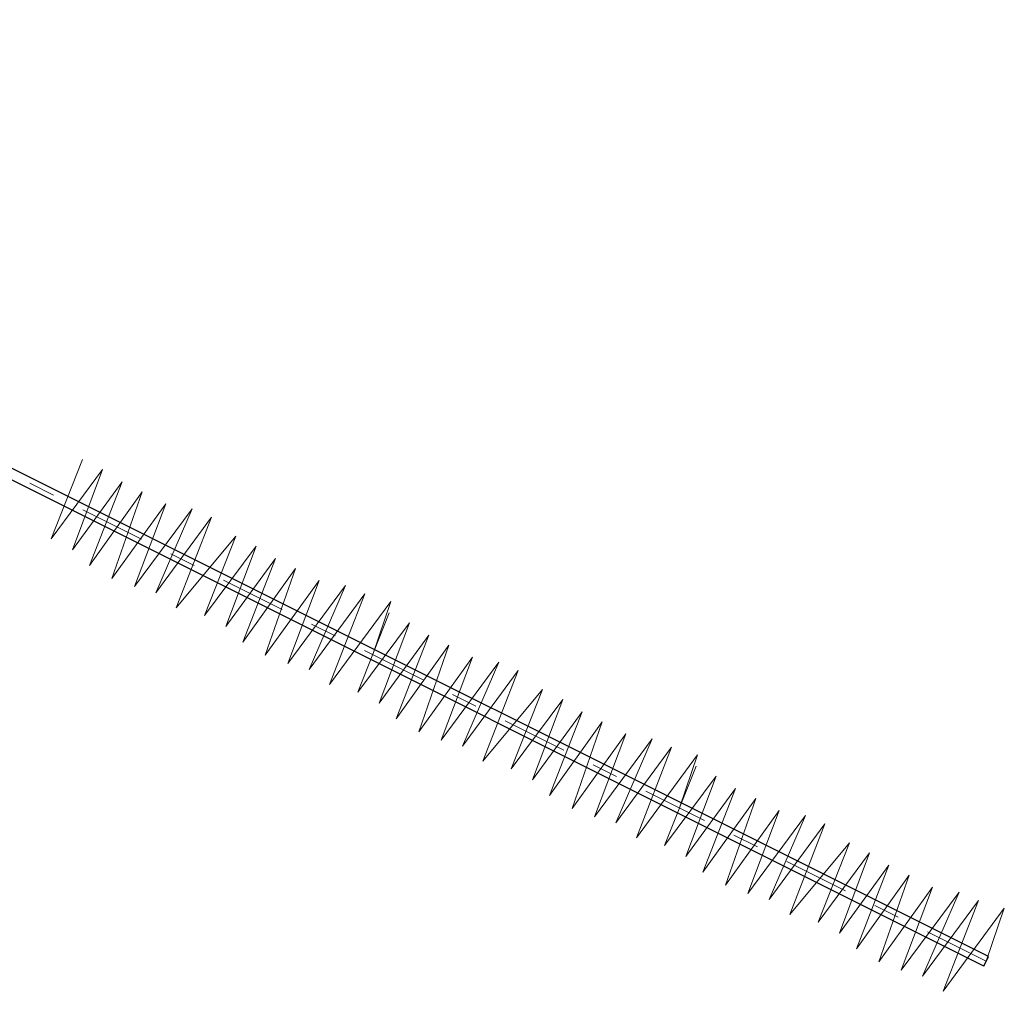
# Model space of a CAD drawing. Header units: metres. Extents: x -912764 to -454925, y -2226138 to -1112338.
# Tile 155 of 256: x -456341.97 to -456338.22, y -1112947.83 to -1112944.13. Entities that reach past the tile are written whole.
import ezdxf

# ---------------------------------------------------------------- set-up
doc = ezdxf.new("R2010")
doc.units = ezdxf.units.M
doc.linetypes.add('DASHDOT', pattern=[1, 0.5, -0.25, 0, -0.25])
doc.layers.add('_NOVÝ STAV - POPISKY KATASTR', color=7, linetype='Continuous', lineweight=30)
doc.layers.add('OZ', color=3, linetype='Continuous')

# ---------------------------------------------------------------- blocks, each defined once
blk = doc.blocks.new('A$C4eac8e0d')
at = {"layer": 'OZ', "color": 6, "linetype": 'DASHDOT', "lineweight": 15, "ltscale": 0.5}
blk.add_line((6.8087, -4.3843), (-0.3346, -0.8127), dxfattribs=at)
at = {"layer": 'OZ', "color": 1}
for p, q in [((6.8178, -4.3661), (-0.3255, -0.7945)), ((6.7997, -4.4022), (-0.3435, -0.8306))]:
    blk.add_line(p, q, dxfattribs=at)
at = {"layer": 'OZ', "color": 140, "lineweight": 15}
for p, q in [((3.2446, -2.7731), (3.3641, -2.4708)), ((3.4409, -2.5091), (3.2446, -2.7731)), ((3.3257, -2.8158), (3.4409, -2.5091)), ((3.5147, -2.5563), (3.3257, -2.8158)), ((3.3907, -2.8748), (3.5147, -2.5563)), ((3.5914, -2.5946), (3.3907, -2.8748)), ((3.4763, -2.925), (3.5914, -2.5946)), ((3.6814, -2.6404), (3.4763, -2.925)), ((3.5619, -2.9559), (3.6814, -2.6404)), ((3.7818, -2.6595), (3.5619, -2.9559)), ((3.6431, -2.9795), (3.7818, -2.6595)), ((3.8556, -2.6905), (3.6431, -2.9795)), ((3.7213, -3.0371), (3.8556, -2.6905)), ((3.9487, -2.7631), (3.7213, -3.0371)), ((3.8292, -3.0654), (3.9487, -2.7631)), ((4.0255, -2.8014), (3.8292, -3.0654)), ((3.9104, -3.1082), (4.0255, -2.8014)), ((4.0993, -2.8486), (3.9104, -3.1082)), ((3.9753, -3.1671), (4.0993, -2.8486)), ((4.176, -2.8869), (3.9753, -3.1671)), ((4.0609, -3.2173), (4.176, -2.8869)), ((4.266, -2.9327), (4.0609, -3.2173)), ((4.1465, -3.2483), (4.266, -2.9327)), ((4.3664, -2.9518), (4.1465, -3.2483)), ((4.2277, -3.2718), (4.3664, -2.9518)), ((4.4402, -2.9828), (4.2277, -3.2718)), ((4.3059, -3.3294), (4.4402, -2.9828)), ((4.5391, -3.0123), (4.3059, -3.3294)), ((4.4702, -3.2151), (4.5391, -3.0123)), ((4.4138, -3.3577), (4.5333, -3.0554)), ((4.6101, -3.0937), (4.4138, -3.3577)), ((4.495, -3.4005), (4.6101, -3.0937)), ((4.6839, -3.1409), (4.495, -3.4005)), ((4.5599, -3.4595), (4.6839, -3.1409)), ((4.7606, -3.1793), (4.5599, -3.4595)), ((4.6455, -3.5096), (4.7606, -3.1793)), ((4.8507, -3.225), (4.6455, -3.5096)), ((4.7311, -3.5406), (4.8507, -3.225)), ((4.951, -3.2441), (4.7311, -3.5406)), ((4.8123, -3.5642), (4.951, -3.2441)), ((5.0248, -3.2751), (4.8123, -3.5642)), ((4.8905, -3.6217), (5.0248, -3.2751)), ((5.118, -3.3477), (4.8905, -3.6217)), ((4.9984, -3.65), (5.118, -3.3477)), ((5.1947, -3.386), (4.9984, -3.65)), ((5.0796, -3.6928), (5.1947, -3.386)), ((5.2685, -3.4332), (5.0796, -3.6928)), ((5.1445, -3.7518), (5.2685, -3.4332)), ((5.3453, -3.4716), (5.1445, -3.7518)), ((5.2301, -3.8019), (5.3453, -3.4716)), ((5.4353, -3.5173), (5.2301, -3.8019)), ((5.3157, -3.8329), (5.4353, -3.5173)), ((5.5356, -3.5364), (5.3157, -3.8329)), ((5.3969, -3.8565), (5.5356, -3.5364)), ((5.6094, -3.5674), (5.3969, -3.8565)), ((5.4751, -3.914), (5.6094, -3.5674)), ((5.7083, -3.5969), (5.4751, -3.914)), ((5.6394, -3.7997), (5.7083, -3.5969)), ((5.583, -3.9423), (5.7026, -3.64)), ((5.7793, -3.6783), (5.583, -3.9423)), ((5.6642, -3.9851), (5.7793, -3.6783)), ((5.8531, -3.7255), (5.6642, -3.9851)), ((5.7291, -4.0441), (5.8531, -3.7255)), ((5.9299, -3.7639), (5.7291, -4.0441)), ((5.8148, -4.0942), (5.9299, -3.7639)), ((6.0199, -3.8096), (5.8148, -4.0942)), ((5.9004, -4.1252), (6.0199, -3.8096)), ((6.1203, -3.8288), (5.9004, -4.1252)), ((5.9815, -4.1488), (6.1203, -3.8288)), ((6.1941, -3.8597), (5.9815, -4.1488)), ((6.0598, -4.2063), (6.1941, -3.8597)), ((6.2872, -3.9323), (6.0598, -4.2063)), ((6.1677, -4.2346), (6.2872, -3.9323)), ((6.3639, -3.9706), (6.1677, -4.2346)), ((6.2488, -4.2774), (6.3639, -3.9706)), ((6.4377, -4.0178), (6.2488, -4.2774)), ((6.3138, -4.3364), (6.4377, -4.0178)), ((6.5145, -4.0562), (6.3138, -4.3364)), ((6.3994, -4.3865), (6.5145, -4.0562)), ((6.6045, -4.1019), (6.3994, -4.3865)), ((6.485, -4.4175), (6.6045, -4.1019)), ((6.7049, -4.1211), (6.485, -4.4175)), ((6.5661, -4.4411), (6.7049, -4.1211)), ((6.7787, -4.152), (6.5661, -4.4411)), ((6.6444, -4.4986), (6.7787, -4.152)), ((6.8776, -4.1815), (6.6444, -4.4986)), ((6.8087, -4.3843), (6.8776, -4.1815))]:
    blk.add_line(p, q, dxfattribs=at)
at = {"layer": 'OZ', "color": 1, "lineweight": 30}
blk.add_line((6.7996, -4.4024), (6.8177, -4.3663), dxfattribs=at)

msp = doc.modelspace()

# ---------------------------------------------------------------- block references
at = {"layer": '_NOVÝ STAV - POPISKY KATASTR', "lineweight": 50}
msp.add_blockref('A$C4eac8e0d', (-456345.0932, -1112943.3318), dxfattribs=at)

doc.saveas('drawing.dxf')
